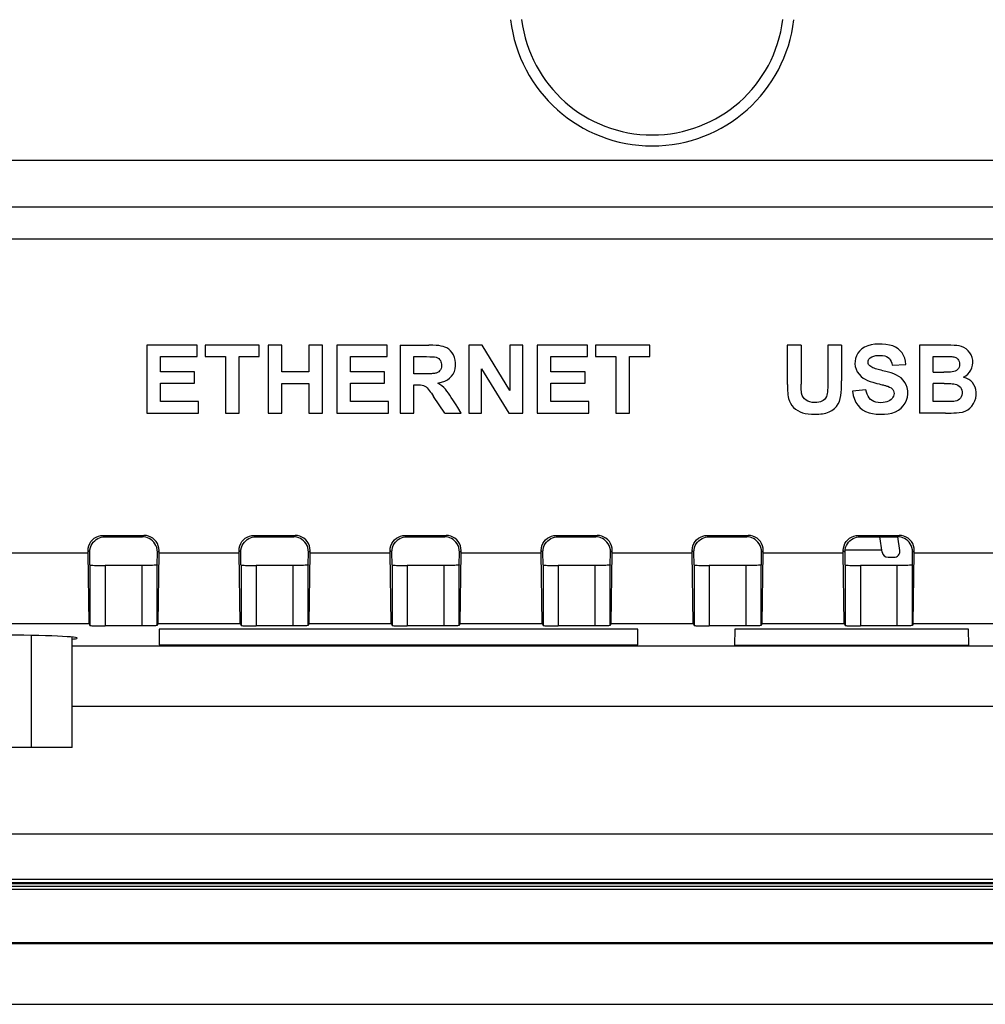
# Model space of a CAD drawing. Header units: millimetres. Extents: x 0 to 594, y 0 to 420.
# Tile 28 of 32: x 478 to 510, y 190 to 223. Entities that reach past the tile are written whole.
import ezdxf

# ---------------------------------------------------------------- set-up
doc = ezdxf.new("R2010")
doc.units = ezdxf.units.MM
doc.header["$LTSCALE"] = 32.67
for name, color, linetype in [('D_SUB_09P-SHAPE', 7, 'CONTINUOUS'), ('RB04W-P0100_REV1-SHAPE', 7, 'CONTINUOUS'), ('RB04W-P0300_REV1-SHAPE', 7, 'CONTINUOUS'), ('USB-1001-008-01001_CNC-SHAPE', 7, 'CONTINUOUS')]:
    doc.layers.add(name, color=color, linetype=linetype)

msp = doc.modelspace()

# ---------------------------------------------------------------- linework, layer by layer
at = {"layer": 'D_SUB_09P-SHAPE', "color": 7, "linetype": 'Continuous'}
for p, q in [((478.655851, 198.822983), (478.655851, 202.536072)), ((480.009738, 198.822983), (480.009738, 202.480807)), ((480.009738, 198.822983), (474.594192, 198.822983))]:
    msp.add_line(p, q, dxfattribs=at)
at = {"layer": 'RB04W-P0100_REV1-SHAPE', "color": 7, "linetype": 'Continuous'}
for p, q in [((420.406854, 194.327746), (523.007076, 194.327746)), ((420.21479, 194.135681), (523.19914, 194.135681)), ((523.111838, 194.222983), (420.302092, 194.222983)), ((413.400113, 192.366621), (530.013818, 192.366621)), ((530.013817, 192.322983), (413.400113, 192.322983)), ((413.400113, 190.322983), (530.013817, 190.322983))]:
    msp.add_line(p, q, dxfattribs=at)
at = {"layer": 'RB04W-P0300_REV1-SHAPE', "color": 7, "linetype": 'Continuous'}
for p, q in [((430.359355, 218.275373), (513.054575, 218.275373)), ((513.054575, 216.714713), (430.359355, 216.714713)), ((513.054575, 215.654053), (430.359355, 215.654053)), ((484.144401, 212.147039), (482.475752, 212.147039)), ((482.475752, 212.147039), (482.475752, 209.897039)), ((484.144401, 211.76657), (484.144401, 212.147039)), ((486.199274, 212.147039), (484.410901, 212.147039)), ((484.410901, 212.147039), (484.410901, 211.76657)), ((486.199274, 211.76657), (486.199274, 212.147039)), ((486.948123, 212.147039), (486.493979, 212.147039)), ((486.493979, 212.147039), (486.493979, 209.897039)), ((486.948123, 211.261198), (486.948123, 212.147039)), ((488.292713, 212.147039), (487.838568, 212.147039)), ((487.838568, 212.147039), (487.838568, 211.261198)), ((488.292713, 209.897039), (488.292713, 212.147039)), ((490.431047, 212.147039), (488.762398, 212.147039)), ((488.762398, 212.147039), (488.762398, 209.897039)), ((490.431047, 211.76657), (490.431047, 212.147039)), ((490.860441, 212.147039), (491.816504, 212.147039)), ((490.860441, 212.147039), (490.860441, 209.897039)), ((493.575522, 212.147039), (493.133465, 212.147039)), ((493.133465, 212.147039), (493.133465, 209.897039)), ((494.496473, 210.644736), (493.575522, 212.147039)), ((494.918384, 212.147039), (494.496473, 212.147039)), ((494.496473, 212.147039), (494.496473, 210.644736)), ((494.918384, 209.897039), (494.918384, 212.147039)), ((497.067655, 212.147039), (495.399006, 212.147039)), ((495.399006, 212.147039), (495.399006, 209.897039)), ((497.067655, 211.76657), (497.067655, 212.147039)), ((499.122528, 212.147039), (497.334155, 212.147039)), ((497.334155, 212.147039), (497.334155, 211.76657)), ((499.122528, 211.76657), (499.122528, 212.147039)), ((504.132218, 212.147039), (503.678074, 212.147039)), ((503.678074, 212.147039), (503.678131, 210.919575)), ((504.132218, 212.147039), (504.132401, 210.858302)), ((505.018058, 212.147039), (505.017987, 210.874215)), ((505.472203, 212.147039), (505.018058, 212.147039)), ((505.472203, 212.147039), (505.472203, 210.965342)), ((508.948795, 212.147039), (508.049141, 212.147039)), ((508.049141, 212.147039), (508.049141, 209.897039)), ((482.930472, 211.76657), (484.144401, 211.76657)), ((482.930472, 211.26753), (482.930472, 211.76657)), ((484.410901, 211.76657), (485.078591, 211.76657)), ((485.078591, 211.76657), (485.078591, 209.897039)), ((485.533311, 211.76657), (486.199274, 211.76657)), ((485.533311, 209.897039), (485.533311, 211.76657)), ((489.217118, 211.76657), (490.431047, 211.76657)), ((489.217118, 211.26753), (489.217118, 211.76657)), ((491.314585, 211.76657), (491.730839, 211.766493)), ((491.314585, 211.19558), (491.314585, 211.76657)), ((495.853726, 211.76657), (497.067655, 211.76657)), ((495.853726, 211.26753), (495.853726, 211.76657)), ((497.334155, 211.76657), (498.001845, 211.76657)), ((498.001845, 211.76657), (498.001845, 209.897039)), ((498.456565, 211.76657), (499.122528, 211.76657)), ((498.456565, 209.897039), (498.456565, 211.76657)), ((508.503285, 211.251989), (508.503285, 211.772326)), ((508.897637, 211.77196), (508.9634, 211.771394)), ((508.9634, 211.771394), (508.997112, 211.770973)), ((484.059789, 211.26753), (482.930472, 211.26753)), ((484.059789, 210.888788), (484.059789, 211.26753)), ((487.838568, 211.261198), (486.948123, 211.261198)), ((490.346435, 211.26753), (489.217118, 211.26753)), ((490.346435, 210.888788), (490.346435, 211.26753)), ((493.555951, 211.36423), (494.463089, 209.897039)), ((493.555951, 209.897039), (493.555951, 211.36423)), ((496.983043, 211.26753), (495.853726, 211.26753)), ((496.983043, 210.888788), (496.983043, 211.26753)), ((507.147184, 211.483953), (507.601328, 211.504099)), ((508.503285, 211.251989), (508.861497, 211.252071)), ((508.975775, 211.253167), (508.861497, 211.252071)), ((491.687351, 211.195656), (491.314585, 211.19558)), ((482.930472, 210.888788), (484.059789, 210.888788)), ((482.930472, 210.276356), (482.930472, 210.888788)), ((486.948123, 210.88073), (487.838568, 210.88073)), ((486.948123, 209.897039), (486.948123, 210.88073)), ((487.838568, 210.88073), (487.838568, 209.897039)), ((489.217118, 210.888788), (490.346435, 210.888788)), ((489.217118, 210.276356), (489.217118, 210.888788)), ((491.314585, 209.897039), (491.314585, 210.836409)), ((495.853726, 210.888788), (496.983043, 210.888788)), ((495.853726, 210.276356), (495.853726, 210.888788)), ((505.017987, 210.874215), (505.017772, 210.845985)), ((506.278035, 210.672365), (505.835979, 210.629195)), ((506.606306, 210.8903), (506.637207, 210.882457)), ((506.637207, 210.882457), (506.718128, 210.862177)), ((506.718128, 210.862177), (506.773719, 210.847976)), ((506.773719, 210.847976), (506.81977, 210.835986)), ((506.81977, 210.835986), (506.850232, 210.82791)), ((508.870514, 210.877852), (508.503285, 210.877852)), ((508.503285, 210.276356), (508.503285, 210.877852)), ((484.186995, 210.276356), (482.930472, 210.276356)), ((484.186995, 209.897039), (484.186995, 210.276356)), ((490.473641, 210.276356), (489.217118, 210.276356)), ((490.473641, 209.897039), (490.473641, 210.276356)), ((492.33972, 209.897039), (491.970858, 210.447449)), ((497.110249, 210.276356), (495.853726, 210.276356)), ((497.110249, 209.897039), (497.110249, 210.276356)), ((482.475752, 209.897039), (484.186995, 209.897039)), ((485.078591, 209.897039), (485.533311, 209.897039)), ((486.493979, 209.897039), (486.948123, 209.897039)), ((487.838568, 209.897039), (488.292713, 209.897039)), ((488.762398, 209.897039), (490.473641, 209.897039)), ((490.860441, 209.897039), (491.314585, 209.897039)), ((492.33972, 209.897039), (492.883081, 209.897039)), ((493.133465, 209.897039), (493.555951, 209.897039)), ((494.463089, 209.897039), (494.918384, 209.897039)), ((495.399006, 209.897039), (497.110249, 209.897039)), ((498.001845, 209.897039), (498.456565, 209.897039)), ((508.914729, 209.897269), (508.049141, 209.897039)), ((481.031212, 205.84866), (482.382718, 205.84866)), ((481.031212, 205.84866), (481.080503, 205.79937)), ((481.080503, 205.79937), (482.333428, 205.79937)), ((482.333428, 205.79937), (482.382718, 205.84866)), ((486.031212, 205.84866), (487.382718, 205.84866)), ((486.031212, 205.84866), (486.080503, 205.79937)), ((486.080503, 205.79937), (487.333428, 205.79937)), ((487.333428, 205.79937), (487.382718, 205.84866)), ((491.031212, 205.84866), (492.382718, 205.84866)), ((491.031212, 205.84866), (491.080503, 205.79937)), ((491.080503, 205.79937), (492.333428, 205.79937)), ((492.333428, 205.79937), (492.382718, 205.84866)), ((496.031212, 205.84866), (497.382718, 205.84866)), ((496.031212, 205.84866), (496.080503, 205.79937)), ((496.080503, 205.79937), (497.333428, 205.79937)), ((497.333428, 205.79937), (497.382718, 205.84866)), ((501.031212, 205.84866), (502.382718, 205.84866)), ((501.031212, 205.84866), (501.080503, 205.79937)), ((501.080503, 205.79937), (502.333428, 205.79937)), ((502.333428, 205.79937), (502.382718, 205.84866)), ((506.031212, 205.84866), (507.382718, 205.84866)), ((506.031212, 205.84866), (506.080503, 205.79937)), ((506.080503, 205.79937), (507.333428, 205.79937)), ((507.333428, 205.79937), (507.382718, 205.84866)), ((477.882642, 205.275373), (480.531289, 205.275373)), ((480.531289, 205.348736), (480.58801, 205.292015)), ((480.531289, 205.275373), (480.531289, 205.348736)), ((480.565681, 202.927196), (480.531289, 205.275373)), ((480.59417, 204.87142), (480.58801, 205.292015)), ((482.81976, 204.87142), (482.82592, 205.292015)), ((482.82592, 205.292015), (482.882642, 205.348736)), ((482.848249, 202.927196), (482.882642, 205.275373)), ((482.882642, 205.275373), (482.882642, 205.348736)), ((482.882642, 205.275373), (485.531289, 205.275373)), ((485.531289, 205.348736), (485.58801, 205.292015)), ((485.531289, 205.275373), (485.531289, 205.348736)), ((485.565681, 202.927196), (485.531289, 205.275373)), ((485.59417, 204.87142), (485.58801, 205.292015)), ((487.81976, 204.87142), (487.82592, 205.292015)), ((487.82592, 205.292015), (487.882642, 205.348736)), ((487.848249, 202.927196), (487.882642, 205.275373)), ((487.882642, 205.275373), (487.882642, 205.348736)), ((487.882642, 205.275373), (490.531289, 205.275373)), ((490.531289, 205.348736), (490.58801, 205.292015)), ((490.531289, 205.275373), (490.531289, 205.348736)), ((490.565681, 202.927196), (490.531289, 205.275373)), ((490.59417, 204.87142), (490.58801, 205.292015)), ((492.81976, 204.87142), (492.82592, 205.292015)), ((492.82592, 205.292015), (492.882642, 205.348736)), ((492.848249, 202.927196), (492.882642, 205.275373)), ((492.882642, 205.275373), (492.882642, 205.348736)), ((492.882642, 205.275373), (495.531289, 205.275373)), ((495.531289, 205.348736), (495.58801, 205.292015)), ((495.531289, 205.275373), (495.531289, 205.348736)), ((495.565681, 202.927196), (495.531289, 205.275373)), ((495.59417, 204.87142), (495.58801, 205.292015)), ((497.81976, 204.87142), (497.82592, 205.292015)), ((497.82592, 205.292015), (497.882642, 205.348736)), ((497.848249, 202.927196), (497.882642, 205.275373)), ((497.882642, 205.275373), (497.882642, 205.348736)), ((497.882642, 205.275373), (500.531289, 205.275373)), ((500.531289, 205.348736), (500.58801, 205.292015)), ((500.531289, 205.275373), (500.531289, 205.348736)), ((500.565681, 202.927196), (500.531289, 205.275373)), ((500.59417, 204.87142), (500.58801, 205.292015)), ((502.81976, 204.87142), (502.82592, 205.292015)), ((502.82592, 205.292015), (502.882642, 205.348736)), ((502.848249, 202.927196), (502.882642, 205.275373)), ((502.882642, 205.275373), (502.882642, 205.348736)), ((502.882642, 205.275373), (505.531289, 205.275373)), ((505.531289, 205.348736), (505.58801, 205.292015)), ((505.531289, 205.275373), (505.531289, 205.348736)), ((505.565681, 202.927196), (505.531289, 205.275373)), ((505.59417, 204.87142), (505.58801, 205.292015)), ((507.81976, 204.87142), (507.82592, 205.292015)), ((507.82592, 205.292015), (507.882642, 205.348736)), ((507.848249, 202.927196), (507.882642, 205.275373)), ((507.882642, 205.275373), (507.882642, 205.348736)), ((507.882642, 205.275373), (510.531289, 205.275373)), ((480.59417, 204.87142), (480.596025, 204.86771)), ((480.596025, 204.86771), (480.596025, 202.866491)), ((482.396207, 204.850773), (481.095949, 204.850554)), ((481.095949, 204.850554), (481.095949, 202.849335)), ((482.317982, 202.849335), (482.317982, 204.850554)), ((482.81976, 204.87142), (482.817905, 204.86771)), ((482.817905, 202.866491), (482.817905, 204.86771)), ((485.59417, 204.87142), (485.596025, 204.86771)), ((485.596025, 204.86771), (485.596025, 202.866491)), ((487.396207, 204.850773), (486.095949, 204.850554)), ((486.095949, 204.850554), (486.095949, 202.849335)), ((487.317982, 202.849335), (487.317982, 204.850554)), ((487.81976, 204.87142), (487.817905, 204.86771)), ((487.817905, 202.866491), (487.817905, 204.86771)), ((490.59417, 204.87142), (490.596025, 204.86771)), ((490.596025, 204.86771), (490.596025, 202.866491)), ((492.396207, 204.850773), (491.095949, 204.850554)), ((491.095949, 204.850554), (491.095949, 202.849335)), ((492.317982, 202.849335), (492.317982, 204.850554)), ((492.81976, 204.87142), (492.817905, 204.86771)), ((492.817905, 202.866491), (492.817905, 204.86771)), ((495.59417, 204.87142), (495.596025, 204.86771)), ((495.596025, 204.86771), (495.596025, 202.866491)), ((497.396207, 204.850773), (496.095949, 204.850554)), ((496.095949, 204.850554), (496.095949, 202.849335)), ((497.317982, 202.849335), (497.317982, 204.850554)), ((497.81976, 204.87142), (497.817905, 204.86771)), ((497.817905, 202.866491), (497.817905, 204.86771)), ((500.59417, 204.87142), (500.596025, 204.86771)), ((500.596025, 204.86771), (500.596025, 202.866491)), ((502.396207, 204.850773), (501.095949, 204.850554)), ((501.095949, 204.850554), (501.095949, 202.849335)), ((502.317982, 202.849335), (502.317982, 204.850554)), ((502.81976, 204.87142), (502.817905, 204.86771)), ((502.817905, 202.866491), (502.817905, 204.86771)), ((505.59417, 204.87142), (505.596025, 204.86771)), ((505.596025, 204.86771), (505.596025, 202.866491)), ((507.396207, 204.850773), (506.095949, 204.850554)), ((506.095949, 204.850554), (506.095949, 202.849335)), ((507.317982, 202.849335), (507.317982, 204.850554)), ((507.81976, 204.87142), (507.817905, 204.86771)), ((507.817905, 202.866491), (507.817905, 204.86771)), ((477.848249, 202.927196), (480.565681, 202.927196)), ((480.565681, 202.927196), (480.596025, 202.866491)), ((482.396207, 202.849554), (481.095949, 202.849335)), ((482.848249, 202.927196), (482.817905, 202.866491)), ((482.848249, 202.927196), (485.565681, 202.927196)), ((485.565681, 202.927196), (485.596025, 202.866491)), ((487.396207, 202.849554), (486.095949, 202.849335)), ((487.848249, 202.927196), (487.817905, 202.866491)), ((487.848249, 202.927196), (490.565681, 202.927196)), ((490.565681, 202.927196), (490.596025, 202.866491)), ((492.396207, 202.849554), (491.095949, 202.849335)), ((492.848249, 202.927196), (492.817905, 202.866491)), ((492.848249, 202.927196), (495.565681, 202.927196)), ((495.565681, 202.927196), (495.596025, 202.866491)), ((497.396207, 202.849554), (496.095949, 202.849335)), ((497.848249, 202.927196), (497.817905, 202.866491)), ((497.848249, 202.927196), (500.565681, 202.927196)), ((500.565681, 202.927196), (500.596025, 202.866491)), ((502.396207, 202.849554), (501.095949, 202.849335)), ((502.848249, 202.927196), (502.817905, 202.866491)), ((502.848249, 202.927196), (505.565681, 202.927196)), ((505.565681, 202.927196), (505.596025, 202.866491)), ((507.396207, 202.849554), (506.095949, 202.849335)), ((507.848249, 202.927196), (507.817905, 202.866491)), ((507.848249, 202.927196), (510.565681, 202.927196)), ((482.886215, 202.745298), (482.88163, 202.219877)), ((498.727715, 202.745298), (482.886215, 202.745298)), ((498.7323, 202.219877), (498.727715, 202.745298)), ((501.936185, 202.741807), (501.931539, 202.209397)), ((509.677745, 202.741807), (501.936185, 202.741807)), ((509.682392, 202.209397), (509.677745, 202.741807)), ((480.009738, 202.190387), (522.437184, 202.190387)), ((482.88163, 202.219877), (498.7323, 202.219877)), ((501.931539, 202.209397), (509.682392, 202.209397)), ((480.009738, 200.191606), (522.437184, 200.191606)), ((522.808199, 195.950883), (420.605731, 195.950883)), ((522.993108, 194.341714), (420.420822, 194.341714)), ((522.882998, 194.451824), (420.605731, 194.451796))]:
    msp.add_line(p, q, dxfattribs=at)
for points in [[(492.106604, 210.88994), (492.231771, 210.916931), (492.339155, 210.9525), (492.426899, 210.995969), (492.500575, 211.049377), (492.566579, 211.115448), (492.62059, 211.191451), (492.659992, 211.276686), (492.686068, 211.367783), (492.698992, 211.461897), (492.699476, 211.556751), (492.688327, 211.649855), (492.665436, 211.739), (492.630169, 211.821573), (492.584904, 211.896295), (492.530674, 211.961534), (492.47089, 212.015735), (492.408965, 212.055615), (492.345921, 212.084731), (492.28723, 212.104393), (492.222951, 212.118062), (492.145227, 212.130176), (492.053278, 212.139114), (491.943278, 212.144717), (491.816504, 212.147039)], [(507.601328, 211.504099), (507.589173, 211.616792), (507.564522, 211.718705), (507.526879, 211.809654), (507.477733, 211.890196), (507.419224, 211.960446), (507.348892, 212.021543), (507.264079, 212.075558), (507.167524, 212.119805), (507.060305, 212.151799), (506.944743, 212.173012), (506.82165, 212.184029), (506.696622, 212.185021), (506.576049, 212.177316), (506.458353, 212.158023), (506.340943, 212.123729), (506.233251, 212.077322), (506.145474, 212.020386), (506.07273, 211.953423), (506.013223, 211.876403), (505.967902, 211.792507), (505.937296, 211.70415), (505.92086, 211.613593), (505.918128, 211.52391)], [(509.507122, 211.092549), (509.585112, 211.136065), (509.652594, 211.188662), (509.709805, 211.250845), (509.756036, 211.321099), (509.791046, 211.399044), (509.813674, 211.481775), (509.82277, 211.566572), (509.818065, 211.652509), (509.798255, 211.739299), (509.765299, 211.822315), (509.720643, 211.896607), (509.664533, 211.962852), (509.595708, 212.02104), (509.52014, 212.06828), (509.443945, 212.100169), (509.365427, 212.121226), (509.290123, 212.133485), (509.202452, 212.140004), (509.086959, 212.144989), (508.948795, 212.147039)], [(491.730839, 211.766493), (491.846847, 211.765461), (491.901, 211.764201), (491.952255, 211.761834), (492.000694, 211.758512)], [(492.000694, 211.758512), (492.055177, 211.744712), (492.101532, 211.72588), (492.13924, 211.702008), (492.169856, 211.673119), (492.195075, 211.638705), (492.213956, 211.600359), (492.225778, 211.559513), (492.231571, 211.516147), (492.232563, 211.470042), (492.227436, 211.423232), (492.215135, 211.376726), (492.196107, 211.333377), (492.170097, 211.296589), (492.138158, 211.265719), (492.101382, 211.24132), (492.059405, 211.223209)], [(506.370666, 211.510413), (506.359037, 211.540397), (506.352861, 211.570771), (506.352225, 211.602175), (506.356866, 211.632685), (506.36663, 211.660519), (506.381265, 211.685879), (506.400429, 211.708326), (506.424237, 211.728006)], [(506.424237, 211.728006), (506.477444, 211.759536), (506.537952, 211.783309), (506.606999, 211.799182), (506.680869, 211.80758), (506.75789, 211.808958), (506.833163, 211.80308), (506.901278, 211.790194), (506.962088, 211.769292), (507.013522, 211.738683), (507.055937, 211.700664), (507.088036, 211.657567), (507.112712, 211.607594), (507.132736, 211.549595), (507.147184, 211.483953)], [(508.503285, 211.772326), (508.864651, 211.772132), (508.897637, 211.77196)], [(508.997112, 211.770973), (509.061956, 211.769657), (509.093067, 211.768604), (509.123264, 211.766973), (509.152556, 211.764844)], [(509.324083, 211.685987), (509.350169, 211.648596), (509.368444, 211.606701), (509.378942, 211.559135), (509.381563, 211.509403), (509.37622, 211.459688), (509.362907, 211.412793), (509.341245, 211.372575), (509.312261, 211.338052), (509.276962, 211.309542), (509.235024, 211.287005), (509.186457, 211.270515), (509.131259, 211.260047)], [(509.152556, 211.764844), (509.188398, 211.759117), (509.221492, 211.750339), (509.25198, 211.738429), (509.279433, 211.723628), (509.303419, 211.706174), (509.324083, 211.685987)], [(505.918128, 211.52391), (505.929384, 211.435084), (505.954182, 211.347804), (505.99425, 211.263038), (506.051362, 211.182131), (506.124927, 211.104636)], [(506.836938, 211.30149), (506.782423, 211.31475), (506.731094, 211.328009), (506.683151, 211.341169), (506.637994, 211.354529), (506.595287, 211.368132), (506.554428, 211.382649), (506.514027, 211.398756), (506.476113, 211.41649), (506.441995, 211.435872), (506.412444, 211.457622), (506.388819, 211.48256), (506.370666, 211.510413)], [(507.645306, 210.740786), (507.615929, 210.832398), (507.573047, 210.915453), (507.514397, 210.993186), (507.445309, 211.061174), (507.370605, 211.114379), (507.289547, 211.157894), (507.20766, 211.193331), (507.110986, 211.226102), (506.985898, 211.262898), (506.836938, 211.30149)], [(509.131259, 211.260047), (509.081676, 211.256797), (509.029869, 211.254457), (508.975775, 211.253167)], [(491.865208, 211.199584), (491.830224, 211.198237), (491.79496, 211.197182), (491.759441, 211.196438), (491.723594, 211.195949), (491.687351, 211.195656)], [(492.059405, 211.223209), (492.030777, 211.216238), (492.000692, 211.21069), (491.969182, 211.206761), (491.936144, 211.203862), (491.901475, 211.201404), (491.865208, 211.199584)], [(504.951955, 209.899873), (505.060842, 209.937893), (505.156263, 209.987119), (505.238202, 210.048188), (505.306703, 210.119187), (505.361644, 210.198955), (505.403507, 210.285884), (505.43137, 210.377512), (505.449314, 210.475249), (505.460562, 210.577711), (505.466764, 210.690818), (505.470985, 210.82071), (505.472203, 210.965342)], [(506.124927, 211.104636), (506.18603, 211.058642), (506.255079, 211.017156), (506.332348, 210.980554), (506.417011, 210.94771), (506.508238, 210.917501), (506.606306, 210.8903)], [(509.363223, 209.91258), (509.472185, 209.932532), (509.568617, 209.96441), (509.651771, 210.008226), (509.723893, 210.063947), (509.78762, 210.132323), (509.841022, 210.211023), (509.883487, 210.299263), (509.913696, 210.393148), (509.930128, 210.489704), (509.93278, 210.585384), (509.920552, 210.675909), (509.895221, 210.760491), (509.857752, 210.837026), (509.809481, 210.905188), (509.753282, 210.963342), (509.685503, 211.013313), (509.603113, 211.056542), (509.507122, 211.092549)], [(491.314585, 210.836409), (491.375386, 210.836924), (491.433218, 210.835988), (491.488022, 210.834018), (491.539972, 210.829764), (491.589239, 210.821981), (491.635767, 210.811083)], [(491.635767, 210.811083), (491.678777, 210.791136), (491.719401, 210.764815), (491.757455, 210.731553), (491.793496, 210.693056), (491.827444, 210.650805), (491.861023, 210.604908), (491.895848, 210.556255), (491.932166, 210.503981), (491.970858, 210.447449)], [(492.606934, 210.338741), (492.556832, 210.417089), (492.508254, 210.491465), (492.460128, 210.561579), (492.412216, 210.627081), (492.362041, 210.687936), (492.307301, 210.743573), (492.247241, 210.795251), (492.180152, 210.844174), (492.106604, 210.88994)], [(503.678131, 210.919575), (503.678316, 210.892369), (503.678625, 210.865306), (503.679068, 210.838383), (503.679653, 210.811596), (503.680377, 210.784946)], [(503.680377, 210.784946), (503.683141, 210.71131), (503.68741, 210.639914), (503.693004, 210.570806), (503.70046, 210.50384), (503.710317, 210.438866), (503.722395, 210.375933)], [(504.149486, 210.552641), (504.142621, 210.607946), (504.137646, 210.666137), (504.134838, 210.727165), (504.133366, 210.791173), (504.132401, 210.858302)], [(505.017772, 210.845985), (505.015617, 210.743536), (505.012224, 210.658688), (505.008374, 210.594739), (505.001724, 210.541797), (504.991172, 210.490613), (504.973768, 210.442561), (504.944658, 210.394173), (504.908449, 210.350725), (504.868591, 210.317209), (504.82369, 210.291015), (504.774399, 210.271319), (504.718027, 210.257757), (504.650162, 210.249188), (504.576622, 210.247113), (504.500059, 210.252307), (504.425561, 210.265801), (504.359897, 210.288488), (504.300675, 210.321559), (504.246341, 210.367837), (504.201159, 210.423311), (504.169342, 210.484529), (504.149486, 210.552641)], [(505.835979, 210.629195), (505.862987, 210.483465), (505.901028, 210.356492), (505.949762, 210.249988), (506.010203, 210.15882), (506.083018, 210.077764), (506.168912, 210.008799), (506.270702, 209.951735), (506.382717, 209.907852), (506.499625, 209.879373), (506.623229, 209.863272), (506.756434, 209.857098), (506.890604, 209.861354), (507.017667, 209.874881), (507.138832, 209.900213), (507.254524, 209.940065), (507.359023, 209.992728), (507.445451, 210.057449), (507.517711, 210.134075), (507.578524, 210.223994), (507.624558, 210.32184), (507.652693, 210.422574), (507.66501, 210.52661), (507.662202, 210.63558), (507.645306, 210.740786)], [(506.769593, 210.240669), (506.687637, 210.24494), (506.612827, 210.25831), (506.544947, 210.280944), (506.484646, 210.312342), (506.432825, 210.352061), (506.388513, 210.400105), (506.351094, 210.45643), (506.320398, 210.520737), (506.295997, 210.592676), (506.278035, 210.672365)], [(507.000983, 210.78403), (507.062452, 210.758604), (507.111872, 210.731785), (507.148057, 210.704764), (507.174565, 210.673969), (507.195261, 210.634636), (507.208035, 210.591527), (507.211746, 210.547579), (507.207353, 210.503492), (507.195368, 210.460748), (507.175998, 210.419946), (507.150026, 210.382205), (507.116242, 210.347446), (507.07232, 210.315179), (507.022386, 210.287761), (506.971646, 210.268014), (506.914522, 210.254054), (506.846691, 210.244821), (506.769593, 210.240669)], [(506.850232, 210.82791), (506.876644, 210.820806), (506.902503, 210.813678), (506.927774, 210.806581), (506.952563, 210.799349), (506.976978, 210.791813), (507.000983, 210.78403)], [(508.870514, 210.877852), (508.92825, 210.877599), (508.983985, 210.876588), (509.037663, 210.874922), (509.089449, 210.872298), (509.139851, 210.868677), (509.187776, 210.863374), (509.232187, 210.8556), (509.273431, 210.845619)], [(509.273431, 210.845619), (509.326694, 210.821351), (509.371423, 210.790388), (509.407719, 210.75272), (509.435274, 210.708375), (509.45377, 210.655869), (509.463336, 210.599725), (509.464003, 210.543267), (509.455735, 210.48861), (509.43814, 210.43869), (509.412317, 210.394377), (509.379354, 210.357734), (509.338888, 210.328126), (509.290917, 210.305611), (509.235441, 210.29017)], [(492.883081, 209.897039), (492.767289, 210.082185), (492.712035, 210.17096), (492.606934, 210.338741)], [(503.722395, 210.375933), (503.747152, 210.297586), (503.782751, 210.223311), (503.829863, 210.152344), (503.886473, 210.086976), (503.951222, 210.028938), (504.022805, 209.979134), (504.098818, 209.939545), (504.1812, 209.908668), (504.270156, 209.885943), (504.36849, 209.87052), (504.479431, 209.861234), (504.601903, 209.858474)], [(508.967682, 210.276566), (508.845723, 210.276224), (508.780686, 210.276274), (508.503285, 210.276356)], [(509.235441, 210.29017), (509.189104, 210.284494), (509.138597, 210.280445), (509.083069, 210.278287), (509.025075, 210.277228), (508.967682, 210.276566)], [(504.601903, 209.858474), (504.665187, 209.859516), (504.726523, 209.862857), (504.785936, 209.868456), (504.843348, 209.876437), (504.898678, 209.886923), (504.951955, 209.899873)], [(508.914729, 209.897269), (509.010995, 209.898235), (509.104104, 209.899742), (509.19391, 209.902375), (509.280267, 209.906719), (509.363223, 209.91258)], [(480.531289, 205.348736), (480.537706, 205.427881), (480.555758, 205.50324), (480.585877, 205.575664), (480.626762, 205.642599), (480.677784, 205.702165), (480.73735, 205.753187), (480.804284, 205.794071), (480.876708, 205.824191), (480.952067, 205.842242), (481.031212, 205.84866)], [(480.58801, 205.292015), (480.593627, 205.370655), (480.608557, 205.443388), (480.633427, 205.510398), (480.666358, 205.57113), (480.706035, 205.625191), (480.751396, 205.67228), (480.801362, 205.711978), (480.854665, 205.744245), (480.909855, 205.768747), (480.9664, 205.785934), (481.023155, 205.796184), (481.080503, 205.79937)], [(482.82592, 205.292015), (482.820303, 205.370655), (482.805373, 205.443388), (482.780503, 205.510398), (482.747572, 205.57113), (482.707895, 205.625191), (482.662534, 205.67228), (482.612569, 205.711978), (482.559265, 205.744245), (482.504075, 205.768747), (482.44753, 205.785934), (482.390775, 205.796184), (482.333428, 205.79937)], [(482.882642, 205.348736), (482.876224, 205.427881), (482.858173, 205.50324), (482.828053, 205.575664), (482.787168, 205.642599), (482.736147, 205.702165), (482.676581, 205.753187), (482.609646, 205.794071), (482.537222, 205.824191), (482.461863, 205.842242), (482.382718, 205.84866)], [(485.531289, 205.348736), (485.537706, 205.427881), (485.555758, 205.50324), (485.585877, 205.575664), (485.626762, 205.642599), (485.677784, 205.702165), (485.73735, 205.753187), (485.804284, 205.794071), (485.876708, 205.824191), (485.952067, 205.842242), (486.031212, 205.84866)], [(485.58801, 205.292015), (485.593627, 205.370655), (485.608557, 205.443388), (485.633427, 205.510398), (485.666358, 205.57113), (485.706035, 205.625191), (485.751396, 205.67228), (485.801362, 205.711978), (485.854665, 205.744245), (485.909855, 205.768747), (485.9664, 205.785934), (486.023155, 205.796184), (486.080503, 205.79937)], [(487.82592, 205.292015), (487.820303, 205.370655), (487.805373, 205.443388), (487.780503, 205.510398), (487.747572, 205.57113), (487.707895, 205.625191), (487.662534, 205.67228), (487.612569, 205.711978), (487.559265, 205.744245), (487.504075, 205.768747), (487.44753, 205.785934), (487.390775, 205.796184), (487.333428, 205.79937)], [(487.882642, 205.348736), (487.876224, 205.427881), (487.858173, 205.50324), (487.828053, 205.575664), (487.787168, 205.642599), (487.736147, 205.702165), (487.676581, 205.753187), (487.609646, 205.794071), (487.537222, 205.824191), (487.461863, 205.842242), (487.382718, 205.84866)], [(490.531289, 205.348736), (490.537706, 205.427881), (490.555758, 205.50324), (490.585877, 205.575664), (490.626762, 205.642599), (490.677784, 205.702165), (490.73735, 205.753187), (490.804284, 205.794071), (490.876708, 205.824191), (490.952067, 205.842242), (491.031212, 205.84866)], [(490.58801, 205.292015), (490.593627, 205.370655), (490.608557, 205.443388), (490.633427, 205.510398), (490.666358, 205.57113), (490.706035, 205.625191), (490.751396, 205.67228), (490.801362, 205.711978), (490.854665, 205.744245), (490.909855, 205.768747), (490.9664, 205.785934), (491.023155, 205.796184), (491.080503, 205.79937)], [(492.82592, 205.292015), (492.820303, 205.370655), (492.805373, 205.443388), (492.780503, 205.510398), (492.747572, 205.57113), (492.707895, 205.625191), (492.662534, 205.67228), (492.612569, 205.711978), (492.559265, 205.744245), (492.504075, 205.768747), (492.44753, 205.785934), (492.390775, 205.796184), (492.333428, 205.79937)], [(492.882642, 205.348736), (492.876224, 205.427881), (492.858173, 205.50324), (492.828053, 205.575664), (492.787168, 205.642599), (492.736147, 205.702165), (492.676581, 205.753187), (492.609646, 205.794071), (492.537222, 205.824191), (492.461863, 205.842242), (492.382718, 205.84866)], [(495.531289, 205.348736), (495.537706, 205.427881), (495.555758, 205.50324), (495.585877, 205.575664), (495.626762, 205.642599), (495.677784, 205.702165), (495.73735, 205.753187), (495.804284, 205.794071), (495.876708, 205.824191), (495.952067, 205.842242), (496.031212, 205.84866)], [(495.58801, 205.292015), (495.593627, 205.370655), (495.608557, 205.443388), (495.633427, 205.510398), (495.666358, 205.57113), (495.706035, 205.625191), (495.751396, 205.67228), (495.801362, 205.711978), (495.854665, 205.744245), (495.909855, 205.768747), (495.9664, 205.785934), (496.023155, 205.796184), (496.080503, 205.79937)], [(497.82592, 205.292015), (497.820303, 205.370655), (497.805373, 205.443388), (497.780503, 205.510398), (497.747572, 205.57113), (497.707895, 205.625191), (497.662534, 205.67228), (497.612569, 205.711978), (497.559265, 205.744245), (497.504075, 205.768747), (497.44753, 205.785934), (497.390775, 205.796184), (497.333428, 205.79937)], [(497.882642, 205.348736), (497.876224, 205.427881), (497.858173, 205.50324), (497.828053, 205.575664), (497.787168, 205.642599), (497.736147, 205.702165), (497.676581, 205.753187), (497.609646, 205.794071), (497.537222, 205.824191), (497.461863, 205.842242), (497.382718, 205.84866)], [(500.531289, 205.348736), (500.537706, 205.427881), (500.555758, 205.50324), (500.585877, 205.575664), (500.626762, 205.642599), (500.677784, 205.702165), (500.73735, 205.753187), (500.804284, 205.794071), (500.876708, 205.824191), (500.952067, 205.842242), (501.031212, 205.84866)], [(500.58801, 205.292015), (500.593627, 205.370655), (500.608557, 205.443388), (500.633427, 205.510398), (500.666358, 205.57113), (500.706035, 205.625191), (500.751396, 205.67228), (500.801362, 205.711978), (500.854665, 205.744245), (500.909855, 205.768747), (500.9664, 205.785934), (501.023155, 205.796184), (501.080503, 205.79937)], [(502.82592, 205.292015), (502.820303, 205.370655), (502.805373, 205.443388), (502.780503, 205.510398), (502.747572, 205.57113), (502.707895, 205.625191), (502.662534, 205.67228), (502.612569, 205.711978), (502.559265, 205.744245), (502.504075, 205.768747), (502.44753, 205.785934), (502.390775, 205.796184), (502.333428, 205.79937)], [(502.882642, 205.348736), (502.876224, 205.427881), (502.858173, 205.50324), (502.828053, 205.575664), (502.787168, 205.642599), (502.736147, 205.702165), (502.676581, 205.753187), (502.609646, 205.794071), (502.537222, 205.824191), (502.461863, 205.842242), (502.382718, 205.84866)], [(505.531289, 205.348736), (505.537706, 205.427881), (505.555758, 205.50324), (505.585877, 205.575664), (505.626762, 205.642599), (505.677784, 205.702165), (505.73735, 205.753187), (505.804284, 205.794071), (505.876708, 205.824191), (505.952067, 205.842242), (506.031212, 205.84866)], [(505.58801, 205.292015), (505.593627, 205.370655), (505.608557, 205.443388), (505.633427, 205.510398), (505.666358, 205.57113), (505.706035, 205.625191), (505.751396, 205.67228), (505.801362, 205.711978), (505.854665, 205.744245), (505.909855, 205.768747), (505.9664, 205.785934), (506.023155, 205.796184), (506.080503, 205.79937)], [(507.82592, 205.292015), (507.820303, 205.370655), (507.805373, 205.443388), (507.780503, 205.510398), (507.747572, 205.57113), (507.707895, 205.625191), (507.662534, 205.67228), (507.612569, 205.711978), (507.559265, 205.744245), (507.504075, 205.768747), (507.44753, 205.785934), (507.390775, 205.796184), (507.333428, 205.79937)], [(507.882642, 205.348736), (507.876224, 205.427881), (507.858173, 205.50324), (507.828053, 205.575664), (507.787168, 205.642599), (507.736147, 205.702165), (507.676581, 205.753187), (507.609646, 205.794071), (507.537222, 205.824191), (507.461863, 205.842242), (507.382718, 205.84866)], [(480.596025, 204.86771), (480.603666, 204.864981), (480.622641, 204.862386), (480.653381, 204.859898), (480.69459, 204.857602), (480.745632, 204.855562), (480.804955, 204.853816), (480.8714, 204.852418), (480.94315, 204.85139), (481.017724, 204.850773), (481.095949, 204.850554)], [(482.817905, 204.86771), (482.810264, 204.864981), (482.79129, 204.862386), (482.760549, 204.859898), (482.719341, 204.857602), (482.668298, 204.855562), (482.608976, 204.853816), (482.54253, 204.852418), (482.47078, 204.85139), (482.396207, 204.850773)], [(485.596025, 204.86771), (485.603666, 204.864981), (485.622641, 204.862386), (485.653381, 204.859898), (485.69459, 204.857602), (485.745632, 204.855562), (485.804955, 204.853816), (485.8714, 204.852418), (485.94315, 204.85139), (486.017724, 204.850773), (486.095949, 204.850554)], [(487.817905, 204.86771), (487.810264, 204.864981), (487.79129, 204.862386), (487.760549, 204.859898), (487.719341, 204.857602), (487.668298, 204.855562), (487.608976, 204.853816), (487.54253, 204.852418), (487.47078, 204.85139), (487.396207, 204.850773)], [(490.596025, 204.86771), (490.603666, 204.864981), (490.622641, 204.862386), (490.653381, 204.859898), (490.69459, 204.857602), (490.745632, 204.855562), (490.804955, 204.853816), (490.8714, 204.852418), (490.94315, 204.85139), (491.017724, 204.850773), (491.095949, 204.850554)], [(492.817905, 204.86771), (492.810264, 204.864981), (492.79129, 204.862386), (492.760549, 204.859898), (492.719341, 204.857602), (492.668298, 204.855562), (492.608976, 204.853816), (492.54253, 204.852418), (492.47078, 204.85139), (492.396207, 204.850773)], [(495.596025, 204.86771), (495.603666, 204.864981), (495.622641, 204.862386), (495.653381, 204.859898), (495.69459, 204.857602), (495.745632, 204.855562), (495.804955, 204.853816), (495.8714, 204.852418), (495.94315, 204.85139), (496.017724, 204.850773), (496.095949, 204.850554)], [(497.817905, 204.86771), (497.810264, 204.864981), (497.79129, 204.862386), (497.760549, 204.859898), (497.719341, 204.857602), (497.668298, 204.855562), (497.608976, 204.853816), (497.54253, 204.852418), (497.47078, 204.85139), (497.396207, 204.850773)], [(500.596025, 204.86771), (500.603666, 204.864981), (500.622641, 204.862386), (500.653381, 204.859898), (500.69459, 204.857602), (500.745632, 204.855562), (500.804955, 204.853816), (500.8714, 204.852418), (500.94315, 204.85139), (501.017724, 204.850773), (501.095949, 204.850554)], [(502.817905, 204.86771), (502.810264, 204.864981), (502.79129, 204.862386), (502.760549, 204.859898), (502.719341, 204.857602), (502.668298, 204.855562), (502.608976, 204.853816), (502.54253, 204.852418), (502.47078, 204.85139), (502.396207, 204.850773)], [(505.596025, 204.86771), (505.603666, 204.864981), (505.622641, 204.862386), (505.653381, 204.859898), (505.69459, 204.857602), (505.745632, 204.855562), (505.804955, 204.853816), (505.8714, 204.852418), (505.94315, 204.85139), (506.017724, 204.850773), (506.095949, 204.850554)], [(507.817905, 204.86771), (507.810264, 204.864981), (507.79129, 204.862386), (507.760549, 204.859898), (507.719341, 204.857602), (507.668298, 204.855562), (507.608976, 204.853816), (507.54253, 204.852418), (507.47078, 204.85139), (507.396207, 204.850773)], [(480.596025, 202.866491), (480.603666, 202.863762), (480.622641, 202.861167), (480.653381, 202.858679), (480.69459, 202.856383), (480.745632, 202.854343), (480.804955, 202.852597), (480.8714, 202.851199), (480.94315, 202.850171), (481.017724, 202.849554), (481.095949, 202.849335)], [(482.817905, 202.866491), (482.810264, 202.863762), (482.79129, 202.861167), (482.760549, 202.858679), (482.719341, 202.856383), (482.668298, 202.854343), (482.608976, 202.852597), (482.54253, 202.851199), (482.47078, 202.850171), (482.396207, 202.849554)], [(485.596025, 202.866491), (485.603666, 202.863762), (485.622641, 202.861167), (485.653381, 202.858679), (485.69459, 202.856383), (485.745632, 202.854343), (485.804955, 202.852597), (485.8714, 202.851199), (485.94315, 202.850171), (486.017724, 202.849554), (486.095949, 202.849335)], [(487.817905, 202.866491), (487.810264, 202.863762), (487.79129, 202.861167), (487.760549, 202.858679), (487.719341, 202.856383), (487.668298, 202.854343), (487.608976, 202.852597), (487.54253, 202.851199), (487.47078, 202.850171), (487.396207, 202.849554)], [(490.596025, 202.866491), (490.603666, 202.863762), (490.622641, 202.861167), (490.653381, 202.858679), (490.69459, 202.856383), (490.745632, 202.854343), (490.804955, 202.852597), (490.8714, 202.851199), (490.94315, 202.850171), (491.017724, 202.849554), (491.095949, 202.849335)], [(492.817905, 202.866491), (492.810264, 202.863762), (492.79129, 202.861167), (492.760549, 202.858679), (492.719341, 202.856383), (492.668298, 202.854343), (492.608976, 202.852597), (492.54253, 202.851199), (492.47078, 202.850171), (492.396207, 202.849554)], [(495.596025, 202.866491), (495.603666, 202.863762), (495.622641, 202.861167), (495.653381, 202.858679), (495.69459, 202.856383), (495.745632, 202.854343), (495.804955, 202.852597), (495.8714, 202.851199), (495.94315, 202.850171), (496.017724, 202.849554), (496.095949, 202.849335)], [(497.817905, 202.866491), (497.810264, 202.863762), (497.79129, 202.861167), (497.760549, 202.858679), (497.719341, 202.856383), (497.668298, 202.854343), (497.608976, 202.852597), (497.54253, 202.851199), (497.47078, 202.850171), (497.396207, 202.849554)], [(500.596025, 202.866491), (500.603666, 202.863762), (500.622641, 202.861167), (500.653381, 202.858679), (500.69459, 202.856383), (500.745632, 202.854343), (500.804955, 202.852597), (500.8714, 202.851199), (500.94315, 202.850171), (501.017724, 202.849554), (501.095949, 202.849335)], [(502.817905, 202.866491), (502.810264, 202.863762), (502.79129, 202.861167), (502.760549, 202.858679), (502.719341, 202.856383), (502.668298, 202.854343), (502.608976, 202.852597), (502.54253, 202.851199), (502.47078, 202.850171), (502.396207, 202.849554)], [(505.596025, 202.866491), (505.603666, 202.863762), (505.622641, 202.861167), (505.653381, 202.858679), (505.69459, 202.856383), (505.745632, 202.854343), (505.804955, 202.852597), (505.8714, 202.851199), (505.94315, 202.850171), (506.017724, 202.849554), (506.095949, 202.849335)], [(507.817905, 202.866491), (507.810264, 202.863762), (507.79129, 202.861167), (507.760549, 202.858679), (507.719341, 202.856383), (507.668298, 202.854343), (507.608976, 202.852597), (507.54253, 202.851199), (507.47078, 202.850171), (507.396207, 202.849554)], [(480.174492, 202.447747), (480.160574, 202.457534), (480.119353, 202.467259), (480.050836, 202.476793), (479.956071, 202.486049), (479.835602, 202.494932), (479.690954, 202.503363), (479.523186, 202.511254), (479.334237, 202.518536), (479.125639, 202.525131), (478.899669, 202.530986), (478.658272, 202.536032), (478.403973, 202.540235), (478.139053, 202.54354), (477.866192, 202.54593), (477.589259, 202.547362), (477.306965, 202.547852)], [(480.009738, 202.414625), (480.050835, 202.418639), (480.119353, 202.428173), (480.160574, 202.437898), (480.174492, 202.447747)]]:
    msp.add_lwpolyline(points, dxfattribs=at)
for radius, start, end in [(4.719195, 186.5723286, 353.4276714), (4.357337, 187.0850089, 352.9149911)]:
    msp.add_arc((499.206965, 223.4631), radius, start, end, dxfattribs=at)
at = {"layer": 'USB-1001-008-01001_CNC-SHAPE', "color": 7, "linetype": 'Continuous'}
for p, q in [((506.817056, 205.292419), (506.738662, 205.79937)), ((507.404616, 205.353548), (507.335622, 205.799709)), ((505.594105, 205.372983), (506.804598, 205.372983)), ((507.014707, 205.122983), (507.206965, 205.122983))]:
    msp.add_line(p, q, dxfattribs=at)
for centre, start, end in [((507.014707, 205.322983), 188.7905432, 270), ((507.206965, 205.322983), 270, 8.7905432)]:
    msp.add_arc(centre, 0.2, start, end, dxfattribs=at)

doc.saveas('drawing.dxf')
